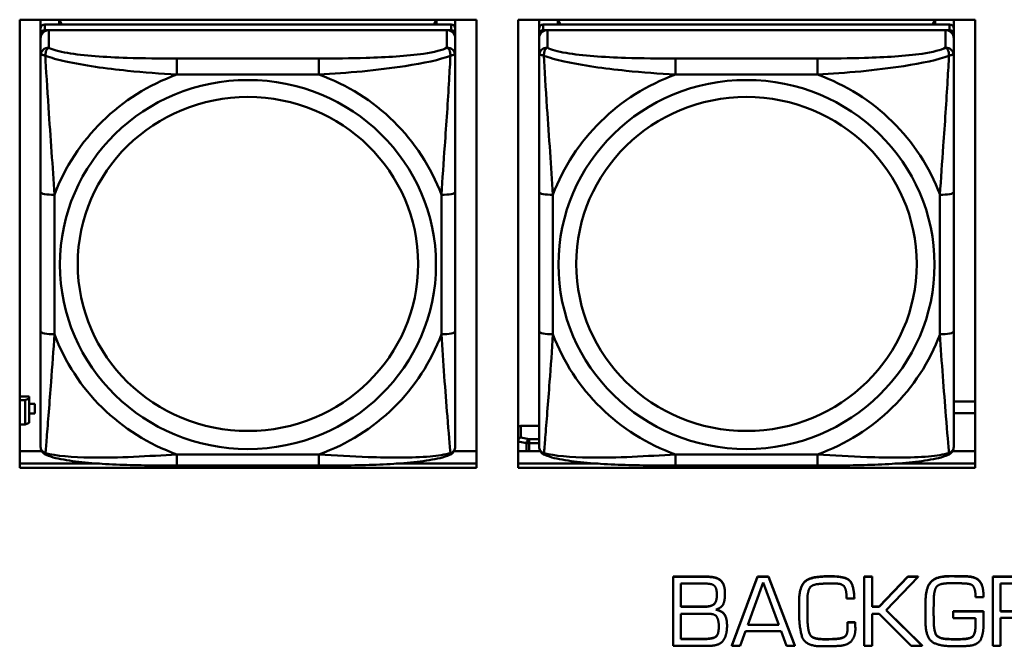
# Model space of a CAD drawing. Header units: inches. Extents: x 0.8 to 72.9, y -5.1 to 48.7.
# Tile 106 of 237: x 43.2 to 44.6, y 15.1 to 16. Entities that reach past the tile are written whole.
import ezdxf

# ---------------------------------------------------------------- set-up
doc = ezdxf.new("R2010")
doc.units = ezdxf.units.IN
doc.header["$MEASUREMENT"] = 0
doc.layers.add('Visible Edges(ROSSANSI)', color=7, linetype='Continuous', lineweight=50)
doc.layers.add('Visible Tangent Edges(ROSSANSI)', color=7, linetype='Continuous', lineweight=50)

msp = doc.modelspace()

# ---------------------------------------------------------------- linework, layer by layer
at = {"layer": 'Visible Edges(ROSSANSI)'}
for p, q in [((43.1617, 15.355), (43.1617, 15.9937)), ((43.1617, 15.9937), (43.8123, 15.9937)), ((43.1915, 15.9812), (43.1915, 15.9937)), ((43.7761, 15.987), (43.1974, 15.987)), ((43.218, 15.987), (43.218, 15.9937)), ((43.2218, 15.987), (43.2185, 15.9937)), ((43.755, 15.9937), (43.7517, 15.987)), ((43.7555, 15.9937), (43.7555, 15.987)), ((43.782, 15.9937), (43.782, 15.9812)), ((43.8123, 15.9937), (43.8123, 15.355)), ((43.8717, 15.355), (43.8717, 15.9937)), ((43.8717, 15.9937), (44.5223, 15.9937)), ((43.9015, 15.9812), (43.9015, 15.9937)), ((44.4861, 15.987), (43.9074, 15.987)), ((43.928, 15.987), (43.928, 15.9937)), ((43.9318, 15.987), (43.9285, 15.9937)), ((44.465, 15.9937), (44.4617, 15.987)), ((44.4655, 15.9937), (44.4655, 15.987)), ((44.492, 15.9937), (44.492, 15.9812)), ((44.5223, 15.9937), (44.5223, 15.355)), ((43.1915, 15.9812), (43.1915, 15.973)), ((43.1915, 15.9672), (43.1915, 15.973)), ((43.1974, 15.9788), (43.7761, 15.9788)), ((43.7702, 15.9788), (43.2033, 15.9788)), ((43.782, 15.973), (43.782, 15.9812)), ((43.782, 15.973), (43.782, 15.9672)), ((43.9015, 15.9812), (43.9015, 15.973)), ((43.9015, 15.9672), (43.9015, 15.973)), ((43.9074, 15.9788), (44.4861, 15.9788)), ((44.4802, 15.9788), (43.9133, 15.9788)), ((44.492, 15.973), (44.492, 15.9812)), ((44.492, 15.973), (44.492, 15.9672)), ((43.1915, 15.9672), (43.1915, 15.9423)), ((43.782, 15.9423), (43.782, 15.9672)), ((43.9015, 15.9672), (43.9015, 15.9423)), ((44.492, 15.9423), (44.492, 15.9672)), ((43.1915, 15.7478), (43.1915, 15.5492)), ((43.782, 15.5492), (43.782, 15.7478)), ((43.9015, 15.7478), (43.9015, 15.5492)), ((44.492, 15.5492), (44.492, 15.7478)), ((43.1752, 15.4566), (43.1617, 15.4566)), ((43.1752, 15.4537), (43.1693, 15.4513)), ((43.1752, 15.4566), (43.1752, 15.4537)), ((43.1752, 15.4193), (43.1752, 15.4537)), ((43.1617, 15.4513), (43.1693, 15.4513)), ((43.1693, 15.4513), (43.1693, 15.4169)), ((43.1833, 15.4463), (43.1752, 15.4463)), ((43.1752, 15.4461), (43.1833, 15.4461)), ((43.1833, 15.4463), (43.1833, 15.4461)), ((43.1833, 15.4461), (43.1833, 15.4324)), ((44.492, 15.4494), (44.5223, 15.4494)), ((43.1833, 15.4324), (43.1752, 15.4324)), ((44.5223, 15.4329), (44.492, 15.4329)), ((43.1693, 15.4169), (43.1617, 15.4169)), ((43.1693, 15.4169), (43.1752, 15.4193)), ((43.8752, 15.4149), (43.9015, 15.4149)), ((43.1617, 15.3787), (43.1933, 15.3787)), ((43.7802, 15.3787), (43.8123, 15.3787)), ((43.8717, 15.3787), (43.9033, 15.3787)), ((44.4902, 15.3787), (44.5223, 15.3787)), ((43.1617, 15.3611), (43.2754, 15.3611)), ((43.2754, 15.3611), (43.1617, 15.3611)), ((43.5879, 15.3583), (43.3856, 15.3583)), ((43.6981, 15.3611), (43.8123, 15.3611)), ((43.8123, 15.3611), (43.6981, 15.3611)), ((43.8717, 15.3611), (43.9854, 15.3611)), ((43.9854, 15.3611), (43.8717, 15.3611)), ((44.2979, 15.3583), (44.0956, 15.3583)), ((44.4081, 15.3611), (44.5223, 15.3611)), ((44.5223, 15.3611), (44.4081, 15.3611)), ((43.8123, 15.355), (43.1617, 15.355)), ((44.5223, 15.355), (43.8717, 15.355)), ((44.0922, 15.2001), (44.1404, 15.2001)), ((44.0922, 15.2001), (44.0922, 15.1997)), ((44.1404, 15.1997), (44.0922, 15.1997)), ((44.0922, 15.1997), (44.0922, 15.1015)), ((44.1035, 15.157), (44.1035, 15.1901)), ((44.1035, 15.1901), (44.1391, 15.1901)), ((44.1759, 15.1019), (44.2123, 15.2001)), ((44.2123, 15.1997), (44.1759, 15.1015)), ((44.1985, 15.1313), (44.2205, 15.1916)), ((44.2123, 15.2001), (44.2123, 15.1997)), ((44.2123, 15.2001), (44.2283, 15.2001)), ((44.2283, 15.1997), (44.2123, 15.1997)), ((44.2205, 15.1916), (44.2427, 15.1313)), ((44.2283, 15.2001), (44.2283, 15.1997)), ((44.2283, 15.2001), (44.2656, 15.1019)), ((44.2656, 15.1015), (44.2283, 15.1997)), ((44.3645, 15.2001), (44.3645, 15.1997)), ((44.3645, 15.2001), (44.3759, 15.2001)), ((44.3645, 15.1997), (44.3645, 15.1015)), ((44.3759, 15.1997), (44.3645, 15.1997)), ((44.3759, 15.2001), (44.3759, 15.1997)), ((44.3759, 15.157), (44.3759, 15.1997)), ((44.3857, 15.1573), (44.4265, 15.2001)), ((44.4265, 15.1997), (44.3857, 15.157)), ((44.3956, 15.1522), (44.4414, 15.1997)), ((44.4265, 15.2001), (44.4265, 15.1997)), ((44.4265, 15.2001), (44.4414, 15.2001)), ((44.4414, 15.1997), (44.4265, 15.1997)), ((44.4414, 15.2001), (44.4414, 15.1997)), ((44.4986, 15.2007), (44.4986, 15.2003)), ((44.5107, 15.2006), (44.5107, 15.2002)), ((44.5476, 15.2001), (44.595, 15.2001)), ((44.5476, 15.2001), (44.5476, 15.1997)), ((44.595, 15.1997), (44.5476, 15.1997)), ((44.5476, 15.1997), (44.5476, 15.1015)), ((44.5587, 15.1503), (44.5587, 15.1901)), ((44.5587, 15.1901), (44.5952, 15.1901)), ((44.1662, 15.1758), (44.1662, 15.1755)), ((44.5342, 15.1751), (44.5342, 15.1747)), ((44.5342, 15.171), (44.5342, 15.1747)), ((44.2718, 15.1664), (44.2718, 15.166)), ((44.2718, 15.166), (44.2718, 15.1507)), ((44.2835, 15.1649), (44.2835, 15.1667)), ((44.2835, 15.1653), (44.2837, 15.1496)), ((44.2837, 15.1492), (44.2835, 15.1649)), ((44.3394, 15.1689), (44.3505, 15.1689)), ((44.3505, 15.1693), (44.3505, 15.1689)), ((44.4519, 15.1648), (44.4519, 15.1644)), ((44.4633, 15.151), (44.4634, 15.1638)), ((44.5231, 15.171), (44.5342, 15.171)), ((44.1035, 15.1573), (44.1351, 15.1573)), ((44.1351, 15.157), (44.1035, 15.157)), ((44.1035, 15.111), (44.1035, 15.1471)), ((44.1035, 15.1471), (44.143, 15.1471)), ((44.2837, 15.1496), (44.2837, 15.1492)), ((44.2837, 15.1441), (44.2837, 15.1492)), ((44.3759, 15.1573), (44.3857, 15.1573)), ((44.3857, 15.157), (44.3759, 15.157)), ((44.3759, 15.1471), (44.3857, 15.1471)), ((44.3759, 15.1015), (44.3759, 15.1471)), ((44.3857, 15.1573), (44.3857, 15.157)), ((44.3857, 15.1471), (44.4315, 15.1015)), ((44.4468, 15.1015), (44.3956, 15.1522)), ((44.3958, 15.1524), (44.4468, 15.1019)), ((44.4633, 15.1512), (44.4634, 15.1374)), ((44.4634, 15.137), (44.4633, 15.151)), ((44.4913, 15.1507), (44.4913, 15.1503)), ((44.4913, 15.1507), (44.5342, 15.1507)), ((44.4913, 15.1503), (44.4913, 15.1407)), ((44.5342, 15.1503), (44.4913, 15.1503)), ((44.5342, 15.1507), (44.5342, 15.1503)), ((44.5345, 15.1453), (44.5345, 15.145)), ((44.5587, 15.1507), (44.5913, 15.1507)), ((44.5913, 15.1503), (44.5587, 15.1503)), ((44.2427, 15.1313), (44.1985, 15.1313)), ((44.1986, 15.1316), (44.2426, 15.1316)), ((44.3405, 15.1352), (44.3405, 15.1348)), ((44.3405, 15.1352), (44.3516, 15.1352)), ((44.3516, 15.1348), (44.3405, 15.1348)), ((44.3405, 15.1325), (44.3405, 15.1321)), ((44.3516, 15.1352), (44.3516, 15.1348)), ((44.4517, 15.1446), (44.4517, 15.1442)), ((44.4913, 15.1407), (44.5231, 15.1407)), ((44.5231, 15.1407), (44.5231, 15.132)), ((44.5345, 15.1326), (44.5345, 15.1397)), ((44.5587, 15.1412), (44.5928, 15.1412)), ((44.5587, 15.1015), (44.5587, 15.1412)), ((44.1691, 15.1302), (44.1691, 15.1298)), ((44.1878, 15.1015), (44.1955, 15.1223)), ((44.1955, 15.1223), (44.246, 15.1223)), ((44.246, 15.1223), (44.2538, 15.1015)), ((44.2875, 15.1174), (44.2875, 15.117)), ((44.3519, 15.1262), (44.3519, 15.1258)), ((44.1035, 15.1114), (44.1344, 15.1114)), ((44.1344, 15.111), (44.1035, 15.111)), ((44.301, 15.1114), (44.301, 15.111)), ((44.3264, 15.1117), (44.3264, 15.1113)), ((44.4862, 15.1112), (44.4862, 15.1108)), ((44.4942, 15.1111), (44.5, 15.1111)), ((44.5, 15.1107), (44.4942, 15.1107)), ((44.0922, 15.1015), (44.1432, 15.1015)), ((44.1759, 15.1019), (44.1759, 15.1015)), ((44.1759, 15.1015), (44.1878, 15.1015)), ((44.2538, 15.1015), (44.2656, 15.1015)), ((44.2656, 15.1019), (44.2656, 15.1015)), ((44.2997, 15.1009), (44.3136, 15.1011)), ((44.3645, 15.1015), (44.3759, 15.1015)), ((44.4315, 15.1015), (44.4468, 15.1015)), ((44.4468, 15.1019), (44.4468, 15.1015)), ((44.5476, 15.1015), (44.5587, 15.1015))]:
    msp.add_line(p, q, dxfattribs=at)
for centre, major_axis, start_param, end_param in [((43.1974, 15.9812), (-0.00591, 0), 4.712389, 6.283185), ((43.7761, 15.9812), (0.00591, 0), 0, 1.570796), ((43.9074, 15.9812), (-0.00591, 0), 4.712389, 6.283185), ((44.4861, 15.9812), (0.00591, 0), 0, 1.570796), ((43.1974, 15.973), (-0.00591, 0), 4.712389, 6.283185), ((43.2033, 15.9672), (-0.0118, 0), 4.712389, 6.283185), ((43.7702, 15.9672), (0.0118, 0), 0, 1.570796), ((43.7761, 15.973), (0.00591, 0), 0, 1.570796), ((43.9074, 15.973), (-0.00591, 0), 4.712389, 6.283185), ((43.9133, 15.9672), (-0.0118, 0), 4.712389, 6.283185), ((44.4802, 15.9672), (0.0118, 0), 0, 1.570796), ((44.4861, 15.973), (0.00591, 0), 0, 1.570796), ((43.8752, 15.41), (-0.005, 0), 4.712389, 5.480162)]:
    msp.add_ellipse(centre, major_axis=major_axis, ratio=0.981793, start_param=start_param, end_param=end_param, dxfattribs=at)
for points, degree, knots in [([(43.1915, 15.9423), (43.1915, 15.9332), (43.1915, 15.9179), (43.1915, 15.9008), (43.1915, 15.8743), (43.1915, 15.844), (43.1915, 15.8147), (43.1915, 15.7922), (43.1915, 15.7698), (43.1915, 15.7478)], 3, [-0.7968224, -0.7968224, -0.7968224, -0.7968224, -0.6514613, -0.6514613, -0.6514613, -0.427691, -0.427691, -0.427691, -0.2569517, -0.2569517, -0.2569517, -0.2569517]), ([(43.782, 15.7478), (43.782, 15.7711), (43.782, 15.7948), (43.782, 15.8185), (43.782, 15.8496), (43.782, 15.8819), (43.782, 15.9087), (43.782, 15.9225), (43.782, 15.9346), (43.782, 15.9423)], 3, [0.2569537, 0.2569537, 0.2569537, 0.2569537, 0.4371919, 0.4371919, 0.4371919, 0.6739428, 0.6739428, 0.6739428, 0.7963818, 0.7963818, 0.7963818, 0.7963818]), ([(43.9015, 15.9423), (43.9015, 15.9332), (43.9015, 15.9179), (43.9015, 15.9008), (43.9015, 15.8743), (43.9015, 15.844), (43.9015, 15.8147), (43.9015, 15.7922), (43.9015, 15.7698), (43.9015, 15.7478)], 3, [-0.7968224, -0.7968224, -0.7968224, -0.7968224, -0.6514613, -0.6514613, -0.6514613, -0.427691, -0.427691, -0.427691, -0.2569517, -0.2569517, -0.2569517, -0.2569517]), ([(44.492, 15.7478), (44.492, 15.7711), (44.492, 15.7948), (44.492, 15.8185), (44.492, 15.8496), (44.492, 15.8819), (44.492, 15.9087), (44.492, 15.9225), (44.492, 15.9346), (44.492, 15.9423)], 3, [0.2569537, 0.2569537, 0.2569537, 0.2569537, 0.4371919, 0.4371919, 0.4371919, 0.6739428, 0.6739428, 0.6739428, 0.7963818, 0.7963818, 0.7963818, 0.7963818]), ([(43.1915, 15.5492), (43.1915, 15.526), (43.1915, 15.5026), (43.1915, 15.4804), (43.1915, 15.4513), (43.1915, 15.423), (43.1915, 15.4041), (43.1915, 15.3944), (43.1915, 15.3875), (43.1915, 15.3857)], 3, [0.2569537, 0.2569537, 0.2569537, 0.2569537, 0.4371919, 0.4371919, 0.4371919, 0.6739428, 0.6739428, 0.6739428, 0.7963818, 0.7963818, 0.7963818, 0.7963818]), ([(43.782, 15.3857), (43.782, 15.3878), (43.782, 15.3971), (43.782, 15.4098), (43.782, 15.4294), (43.782, 15.4563), (43.782, 15.484), (43.782, 15.5051), (43.782, 15.5272), (43.782, 15.5492)], 3, [-0.7968224, -0.7968224, -0.7968224, -0.7968224, -0.6514613, -0.6514613, -0.6514613, -0.427691, -0.427691, -0.427691, -0.2569517, -0.2569517, -0.2569517, -0.2569517]), ([(43.9015, 15.5492), (43.9015, 15.526), (43.9015, 15.5026), (43.9015, 15.4804), (43.9015, 15.4513), (43.9015, 15.423), (43.9015, 15.4041), (43.9015, 15.3944), (43.9015, 15.3875), (43.9015, 15.3857)], 3, [0.2569537, 0.2569537, 0.2569537, 0.2569537, 0.4371919, 0.4371919, 0.4371919, 0.6739428, 0.6739428, 0.6739428, 0.7963818, 0.7963818, 0.7963818, 0.7963818]), ([(44.492, 15.3857), (44.492, 15.3878), (44.492, 15.3971), (44.492, 15.4098), (44.492, 15.4294), (44.492, 15.4563), (44.492, 15.484), (44.492, 15.5051), (44.492, 15.5272), (44.492, 15.5492)], 3, [-0.7968224, -0.7968224, -0.7968224, -0.7968224, -0.6514613, -0.6514613, -0.6514613, -0.427691, -0.427691, -0.427691, -0.2569517, -0.2569517, -0.2569517, -0.2569517]), ([(43.1995, 15.3734), (43.1985, 15.3738), (43.1974, 15.3744), (43.1954, 15.376), (43.1945, 15.3769), (43.1932, 15.3789), (43.1927, 15.3799), (43.192, 15.3818), (43.1918, 15.3827), (43.1915, 15.3843), (43.1915, 15.385), (43.1915, 15.3857)], 3, [0.02510739, 0.02510739, 0.02510739, 0.02510739, 0.03073999, 0.03073999, 0.03637259, 0.03637259, 0.0420052, 0.0420052, 0.0476378, 0.0476378, 0.0532704, 0.0532704, 0.0532704, 0.0532704]), ([(43.774, 15.3734), (43.7751, 15.3738), (43.7761, 15.3744), (43.7781, 15.376), (43.779, 15.3769), (43.7803, 15.3789), (43.7808, 15.3799), (43.7815, 15.3818), (43.7817, 15.3827), (43.782, 15.3843), (43.782, 15.385), (43.782, 15.3857)], 3, [0.02510739, 0.02510739, 0.02510739, 0.02510739, 0.03073999, 0.03073999, 0.03637259, 0.03637259, 0.0420052, 0.0420052, 0.0476378, 0.0476378, 0.0532704, 0.0532704, 0.0532704, 0.0532704]), ([(43.9095, 15.3734), (43.9085, 15.3738), (43.9074, 15.3744), (43.9054, 15.376), (43.9045, 15.3769), (43.9032, 15.3789), (43.9027, 15.3799), (43.902, 15.3818), (43.9018, 15.3827), (43.9015, 15.3843), (43.9015, 15.385), (43.9015, 15.3857)], 3, [0.02510739, 0.02510739, 0.02510739, 0.02510739, 0.03073999, 0.03073999, 0.03637259, 0.03637259, 0.0420052, 0.0420052, 0.0476378, 0.0476378, 0.0532704, 0.0532704, 0.0532704, 0.0532704]), ([(44.484, 15.3734), (44.4851, 15.3738), (44.4861, 15.3744), (44.4881, 15.376), (44.489, 15.3769), (44.4903, 15.3789), (44.4908, 15.3799), (44.4915, 15.3818), (44.4917, 15.3827), (44.492, 15.3843), (44.492, 15.385), (44.492, 15.3857)], 3, [0.02510739, 0.02510739, 0.02510739, 0.02510739, 0.03073999, 0.03073999, 0.03637259, 0.03637259, 0.0420052, 0.0420052, 0.0476378, 0.0476378, 0.0532704, 0.0532704, 0.0532704, 0.0532704]), ([(43.3856, 15.3583), (43.3721, 15.3583), (43.3584, 15.3583), (43.3311, 15.3587), (43.3175, 15.359), (43.2907, 15.3601), (43.2773, 15.3608), (43.2517, 15.3629), (43.2395, 15.3643), (43.2174, 15.3679), (43.208, 15.3699), (43.1995, 15.3734)], 3, [0.2569517, 0.2569517, 0.2569517, 0.2569517, 0.3597049, 0.3597049, 0.4624581, 0.4624581, 0.5652112, 0.5652112, 0.6679644, 0.6679644, 0.7707176, 0.7707176, 0.7707176, 0.7707176]), ([(43.774, 15.3734), (43.7655, 15.3699), (43.7561, 15.3679), (43.734, 15.3643), (43.7218, 15.3629), (43.6961, 15.3608), (43.6828, 15.3601), (43.656, 15.359), (43.6424, 15.3587), (43.6151, 15.3583), (43.6014, 15.3583), (43.5879, 15.3583)], 3, [-0.7703505, -0.7703505, -0.7703505, -0.7703505, -0.6676711, -0.6676711, -0.5649918, -0.5649918, -0.4623124, -0.4623124, -0.3596331, -0.3596331, -0.2569537, -0.2569537, -0.2569537, -0.2569537]), ([(44.0956, 15.3583), (44.0821, 15.3583), (44.0684, 15.3583), (44.0411, 15.3587), (44.0275, 15.359), (44.0007, 15.3601), (43.9873, 15.3608), (43.9617, 15.3629), (43.9495, 15.3643), (43.9274, 15.3679), (43.918, 15.3699), (43.9095, 15.3734)], 3, [0.2569517, 0.2569517, 0.2569517, 0.2569517, 0.3597049, 0.3597049, 0.4624581, 0.4624581, 0.5652112, 0.5652112, 0.6679644, 0.6679644, 0.7707176, 0.7707176, 0.7707176, 0.7707176]), ([(44.484, 15.3734), (44.4755, 15.3699), (44.4661, 15.3679), (44.444, 15.3643), (44.4318, 15.3629), (44.4061, 15.3608), (44.3928, 15.3601), (44.366, 15.359), (44.3524, 15.3587), (44.3251, 15.3583), (44.3114, 15.3583), (44.2979, 15.3583)], 3, [-0.7703505, -0.7703505, -0.7703505, -0.7703505, -0.6676711, -0.6676711, -0.5649918, -0.5649918, -0.4623124, -0.4623124, -0.3596331, -0.3596331, -0.2569537, -0.2569537, -0.2569537, -0.2569537]), ([(44.1351, 15.1573), (44.1462, 15.1573), (44.1546, 15.1643), (44.1546, 15.1747)], 2, [0, 0, 0, 1, 1.990862, 1.990862, 1.990862]), ([(44.1539, 15.1533), (44.1632, 15.1506), (44.1691, 15.1398), (44.1691, 15.1302)], 2, [0.031186, 0.031186, 0.031186, 1, 2, 2, 2]), ([(44.5342, 15.1507), (44.5345, 15.148), (44.5345, 15.1451), (44.5345, 15.145)], 2, [0, 0, 0, 1, 1.071763, 1.071763, 1.071763]), ([(44.1344, 15.1114), (44.1473, 15.1114), (44.1574, 15.1168), (44.1574, 15.1294)], 2, [0, 0, 0, 1, 1.992014, 1.992014, 1.992014])]:
    msp.add_open_spline(points, degree=degree, knots=knots, dxfattribs=at)
for points in [[(44.1391, 15.1901), (44.1482, 15.1901), (44.1546, 15.1835), (44.1546, 15.1745)], [(44.1404, 15.2001), (44.1537, 15.2001), (44.1662, 15.1898), (44.1662, 15.1758)], [(44.1662, 15.1755), (44.1662, 15.1894), (44.1537, 15.1997), (44.1404, 15.1997)], [(44.2718, 15.1664), (44.2718, 15.1804), (44.2819, 15.198), (44.2973, 15.1996)], [(44.2973, 15.1993), (44.2819, 15.1976), (44.2718, 15.18), (44.2718, 15.166)], [(44.2835, 15.1667), (44.2835, 15.1772), (44.2893, 15.1889), (44.3004, 15.1896)], [(44.2973, 15.1996), (44.2997, 15.1999), (44.3046, 15.2003), (44.3071, 15.2005)], [(44.3071, 15.2001), (44.3046, 15.2), (44.2997, 15.1995), (44.2973, 15.1993)], [(44.3004, 15.1896), (44.3057, 15.1901), (44.3164, 15.1904), (44.3216, 15.1904)], [(44.3071, 15.2005), (44.3094, 15.2006), (44.3144, 15.2006), (44.3168, 15.2006)], [(44.3168, 15.2003), (44.3144, 15.2003), (44.3094, 15.2003), (44.3071, 15.2001)], [(44.3168, 15.2006), (44.3369, 15.2006), (44.3495, 15.1896), (44.3505, 15.1693)], [(44.3505, 15.1689), (44.3495, 15.1892), (44.3369, 15.2003), (44.3168, 15.2003)], [(44.3216, 15.1904), (44.334, 15.1904), (44.3394, 15.18), (44.3394, 15.1689)], [(44.4519, 15.1648), (44.4519, 15.1841), (44.4667, 15.2009), (44.4867, 15.2009)], [(44.4867, 15.2005), (44.4667, 15.2005), (44.4519, 15.1837), (44.4519, 15.1644)], [(44.4634, 15.1638), (44.4637, 15.1811), (44.4716, 15.1907), (44.4875, 15.1907)], [(44.4867, 15.2009), (44.4896, 15.2009), (44.4956, 15.2009), (44.4986, 15.2007)], [(44.4986, 15.2003), (44.4956, 15.2005), (44.4896, 15.2005), (44.4867, 15.2005)], [(44.4875, 15.1907), (44.4928, 15.1907), (44.5032, 15.1906), (44.5082, 15.1903)], [(44.4986, 15.2007), (44.5017, 15.2007), (44.5076, 15.2006), (44.5107, 15.2006)], [(44.5107, 15.2002), (44.5076, 15.2002), (44.5017, 15.2003), (44.4986, 15.2003)], [(44.5082, 15.1903), (44.5185, 15.1899), (44.5231, 15.1798), (44.5231, 15.171)], [(44.5107, 15.2006), (44.5236, 15.2001), (44.5342, 15.1871), (44.5342, 15.1751)], [(44.5342, 15.1747), (44.5342, 15.1867), (44.5236, 15.1997), (44.5107, 15.2002)], [(44.1546, 15.1745), (44.1546, 15.164), (44.1462, 15.157), (44.1351, 15.157)], [(44.1533, 15.1531), (44.1618, 15.156), (44.1662, 15.167), (44.1662, 15.1755)], [(44.4519, 15.1644), (44.4519, 15.161), (44.4519, 15.1542), (44.4519, 15.151)], [(44.143, 15.1471), (44.1525, 15.1471), (44.1574, 15.1369), (44.1574, 15.1293)], [(44.1691, 15.1298), (44.1691, 15.1394), (44.1631, 15.1504), (44.1533, 15.1531)], [(44.2718, 15.1507), (44.2718, 15.1497), (44.2718, 15.1478), (44.2718, 15.1468)], [(44.2718, 15.1468), (44.2718, 15.1461), (44.2718, 15.1451), (44.2718, 15.1445)], [(44.4519, 15.151), (44.4517, 15.1476), (44.4517, 15.1408), (44.4517, 15.1375)], [(44.5345, 15.1397), (44.5345, 15.1423), (44.5345, 15.1476), (44.5342, 15.1503)], [(44.2718, 15.1445), (44.272, 15.1289), (44.2792, 15.1023), (44.2997, 15.1009)], [(44.2837, 15.1444), (44.2837, 15.1421), (44.2838, 15.1369), (44.2839, 15.1343)], [(44.2839, 15.1339), (44.2838, 15.1365), (44.2837, 15.1417), (44.2837, 15.1441)], [(44.2839, 15.1343), (44.2842, 15.1295), (44.2857, 15.1207), (44.2875, 15.1174)], [(44.2875, 15.117), (44.2857, 15.1203), (44.2842, 15.1291), (44.2839, 15.1339)], [(44.3405, 15.1348), (44.3405, 15.1335), (44.3405, 15.1307), (44.3406, 15.1294)], [(44.3516, 15.1352), (44.3516, 15.1342), (44.3517, 15.1318), (44.3517, 15.1308)], [(44.3517, 15.1304), (44.3517, 15.1314), (44.3516, 15.1338), (44.3516, 15.1348)], [(44.4517, 15.1375), (44.4517, 15.1148), (44.4692, 15.1008), (44.4932, 15.1008)], [(44.4634, 15.1374), (44.4634, 15.1286), (44.4673, 15.1134), (44.4782, 15.1117)], [(44.4782, 15.1114), (44.4673, 15.113), (44.4634, 15.1282), (44.4634, 15.137)], [(44.5, 15.1111), (44.5144, 15.1111), (44.5231, 15.1186), (44.5231, 15.1324)], [(44.5231, 15.132), (44.5231, 15.1182), (44.5144, 15.1107), (44.5, 15.1107)], [(44.5138, 15.1015), (44.5279, 15.103), (44.5345, 15.1214), (44.5345, 15.1326)], [(44.1574, 15.1293), (44.1574, 15.1164), (44.1473, 15.111), (44.1344, 15.111)], [(44.1432, 15.1015), (44.1584, 15.1015), (44.1691, 15.1166), (44.1691, 15.1298)], [(44.2875, 15.1174), (44.2893, 15.1143), (44.2968, 15.1117), (44.301, 15.1114)], [(44.301, 15.111), (44.2968, 15.1113), (44.2893, 15.1139), (44.2875, 15.117)], [(44.3264, 15.1117), (44.333, 15.1122), (44.3404, 15.1172), (44.3406, 15.1242)], [(44.3406, 15.1238), (44.3404, 15.1168), (44.333, 15.1118), (44.3264, 15.1113)], [(44.3298, 15.1015), (44.3415, 15.1025), (44.3519, 15.1151), (44.3519, 15.1258)], [(44.3406, 15.1294), (44.3406, 15.1279), (44.3406, 15.1251), (44.3406, 15.1238)], [(44.3517, 15.1308), (44.3517, 15.1296), (44.3519, 15.1274), (44.3519, 15.1262)], [(44.3519, 15.1258), (44.3519, 15.127), (44.3517, 15.1293), (44.3517, 15.1304)], [(44.301, 15.1114), (44.3027, 15.1112), (44.306, 15.1111), (44.3075, 15.1111)], [(44.3075, 15.1107), (44.306, 15.1107), (44.3027, 15.1108), (44.301, 15.111)], [(44.3075, 15.1111), (44.3123, 15.1111), (44.3218, 15.1112), (44.3264, 15.1117)], [(44.3264, 15.1113), (44.3218, 15.1108), (44.3123, 15.1107), (44.3075, 15.1107)], [(44.4782, 15.1117), (44.4802, 15.1114), (44.4842, 15.1112), (44.4862, 15.1112)], [(44.4862, 15.1108), (44.4842, 15.1108), (44.4802, 15.1111), (44.4782, 15.1114)], [(44.4862, 15.1112), (44.4881, 15.1111), (44.4922, 15.1111), (44.4942, 15.1111)], [(44.4942, 15.1107), (44.4922, 15.1107), (44.4881, 15.1107), (44.4862, 15.1108)], [(44.3136, 15.1011), (44.3177, 15.1011), (44.3258, 15.1012), (44.3298, 15.1015)], [(44.4932, 15.1008), (44.4985, 15.1008), (44.5087, 15.1011), (44.5138, 15.1015)]]:
    msp.add_open_spline(points, degree=2, dxfattribs=at)
at = {"layer": 'Visible Tangent Edges(ROSSANSI)'}
for p, q in [((43.1974, 15.9788), (43.1974, 15.987)), ((43.7761, 15.987), (43.7761, 15.9788)), ((43.9074, 15.9788), (43.9074, 15.987)), ((44.4861, 15.987), (44.4861, 15.9788)), ((43.2033, 15.9539), (43.2033, 15.9788)), ((43.7702, 15.9788), (43.7702, 15.9539)), ((43.9133, 15.9539), (43.9133, 15.9788)), ((44.4802, 15.9788), (44.4802, 15.9539)), ((43.3856, 15.9384), (43.3856, 15.9154)), ((43.5879, 15.9384), (43.3856, 15.9384)), ((43.5879, 15.9384), (43.5879, 15.9154)), ((44.0956, 15.9384), (44.0956, 15.9154)), ((44.2979, 15.9384), (44.0956, 15.9384)), ((44.2979, 15.9384), (44.2979, 15.9154)), ((43.3856, 15.9154), (43.5879, 15.9154)), ((44.0956, 15.9154), (44.2979, 15.9154)), ((43.2112, 15.5455), (43.2112, 15.7441)), ((43.7623, 15.7441), (43.7623, 15.5455)), ((43.9212, 15.5455), (43.9212, 15.7441)), ((44.4723, 15.7441), (44.4723, 15.5455)), ((43.8752, 15.3983), (43.8752, 15.4149)), ((43.8872, 15.396), (43.8752, 15.3983)), ((43.8717, 15.3927), (43.8837, 15.3904)), ((43.8837, 15.3904), (43.8837, 15.3787)), ((43.8872, 15.396), (43.8872, 15.3901)), ((43.9015, 15.396), (43.8872, 15.396)), ((43.8872, 15.3901), (43.9015, 15.3901)), ((43.8872, 15.3787), (43.8872, 15.3901)), ((43.5879, 15.3742), (43.3856, 15.3742)), ((43.3856, 15.3583), (43.3856, 15.3742)), ((43.5879, 15.3583), (43.5879, 15.3742)), ((44.2979, 15.3742), (44.0956, 15.3742)), ((44.0956, 15.3583), (44.0956, 15.3742)), ((44.2979, 15.3583), (44.2979, 15.3742)), ((44.1404, 15.2001), (44.1404, 15.1997)), ((44.2973, 15.1996), (44.2973, 15.1993)), ((44.3071, 15.2005), (44.3071, 15.2001)), ((44.3168, 15.2006), (44.3168, 15.2003)), ((44.4867, 15.2009), (44.4867, 15.2005)), ((44.1351, 15.1573), (44.1351, 15.157)), ((44.2839, 15.1343), (44.2839, 15.1339)), ((44.4634, 15.1374), (44.4634, 15.137)), ((44.3517, 15.1308), (44.3517, 15.1304)), ((44.1344, 15.1114), (44.1344, 15.111)), ((44.3075, 15.1111), (44.3075, 15.1107)), ((44.4782, 15.1117), (44.4782, 15.1114)), ((44.4942, 15.1111), (44.4942, 15.1107)), ((44.5, 15.1111), (44.5, 15.1107))]:
    msp.add_line(p, q, dxfattribs=at)
for centre, major_axis, ratio, start_param, end_param in [((43.2033, 15.9423), (-0.0118, 0), 0.981793, 4.712389, 6.283185), ((43.7702, 15.9423), (0.0118, 0), 0.981793, 0, 1.570796), ((43.9133, 15.9423), (-0.0118, 0), 0.981793, 4.712389, 6.283185), ((44.4802, 15.9423), (0.0118, 0), 0.981793, 0, 1.570796), ((43.4868, 15.6448), (-0.2936, 0), 0.981793, 5.064156, 5.931419), ((43.4868, 15.6448), (0.2936, 0), 0.981793, 0.351767, 1.21903), ((44.1968, 15.6448), (-0.2936, 0), 0.981793, 5.064156, 5.931419), ((44.1968, 15.6448), (0.2936, 0), 0.981793, 0.351767, 1.21903), ((43.2112, 15.7478), (-0.0197, 0), 0.189952, 0, 1.570796), ((43.7623, 15.7478), (0.0197, 0), 0.189952, 4.712389, 6.283185), ((43.9212, 15.7478), (-0.0197, 0), 0.189952, 0, 1.570796), ((44.4723, 15.7478), (0.0197, 0), 0.189952, 4.712389, 6.283185), ((43.2112, 15.5492), (-0.0197, 0), 0.189952, 0, 1.570796), ((43.4868, 15.6448), (-0.2936, 0), 0.981793, 0.351767, 1.21903), ((43.4868, 15.6448), (0.2936, 0), 0.981793, 5.064156, 5.931419), ((43.7623, 15.5492), (0.0197, 0), 0.189952, 4.712389, 6.283185), ((43.9212, 15.5492), (-0.0197, 0), 0.189952, 0, 1.570796), ((44.1968, 15.6448), (-0.2936, 0), 0.981793, 0.351767, 1.21903), ((44.1968, 15.6448), (0.2936, 0), 0.981793, 5.064156, 5.931419), ((44.4723, 15.5492), (0.0197, 0), 0.189952, 4.712389, 6.283185), ((43.8752, 15.3934), (0.00093, 0.00491), 0.694233, 0.267078, 1.649021), ((43.8752, 15.3934), (-0.005, 0), 0.981793, 4.712389, 5.480162), ((43.8872, 15.3911), (0.00093, 0.00491), 0.694233, 0.267078, 1.837874), ((43.8872, 15.3911), (0.005, 0), 0.189952, 3.926991, 4.712389)]:
    msp.add_ellipse(centre, major_axis=major_axis, ratio=ratio, start_param=start_param, end_param=end_param, dxfattribs=at)
for centre, major_axis in [((43.4868, 15.6448), (-0.2678, 0)), ((44.1968, 15.6448), (-0.2678, 0)), ((43.4868, 15.6456), (-0.2424, 0)), ((44.1968, 15.6456), (-0.2424, 0))]:
    msp.add_ellipse(centre, major_axis=major_axis, ratio=0.981793, dxfattribs=at)
for points, knots in [([(43.1983, 15.9424), (43.1983, 15.9435), (43.1984, 15.9445), (43.1986, 15.9465), (43.1988, 15.9475), (43.1992, 15.9489), (43.1994, 15.9494), (43.1998, 15.9502), (43.1999, 15.9504), (43.2002, 15.951), (43.2004, 15.9513), (43.201, 15.9521), (43.2014, 15.9525), (43.2022, 15.9533), (43.2028, 15.9536), (43.2033, 15.9539)], [-0.00023197, -0.00023197, -0.00023197, -0.00023197, 0.00913095, 0.00913095, 0.01983142, 0.01983142, 0.02651922, 0.02651922, 0.02986312, 0.02986312, 0.03521335, 0.03521335, 0.04377373, 0.04377373, 0.0532704, 0.0532704, 0.0532704, 0.0532704]), ([(43.3856, 15.9384), (43.3619, 15.9384), (43.338, 15.9386), (43.3146, 15.9393), (43.2839, 15.9403), (43.253, 15.9423), (43.2298, 15.9463), (43.2178, 15.9484), (43.2081, 15.951), (43.2033, 15.9539)], [0.2569537, 0.2569537, 0.2569537, 0.2569537, 0.4371919, 0.4371919, 0.4371919, 0.6739428, 0.6739428, 0.6739428, 0.7963818, 0.7963818, 0.7963818, 0.7963818]), ([(43.7702, 15.9539), (43.7645, 15.9504), (43.752, 15.9474), (43.7368, 15.9452), (43.7133, 15.9418), (43.6842, 15.9401), (43.6551, 15.9392), (43.633, 15.9386), (43.6103, 15.9384), (43.5879, 15.9384)], [-0.7968224, -0.7968224, -0.7968224, -0.7968224, -0.6514613, -0.6514613, -0.6514613, -0.427691, -0.427691, -0.427691, -0.2569517, -0.2569517, -0.2569517, -0.2569517]), ([(43.7702, 15.9539), (43.7707, 15.9536), (43.7713, 15.9533), (43.7721, 15.9525), (43.7725, 15.9521), (43.7731, 15.9513), (43.7733, 15.951), (43.7736, 15.9504), (43.7737, 15.9502), (43.7741, 15.9494), (43.7743, 15.9489), (43.7747, 15.9475), (43.7749, 15.9465), (43.7751, 15.9445), (43.7752, 15.9435), (43.7752, 15.9424)], [-0.0532704, -0.0532704, -0.0532704, -0.0532704, -0.04377373, -0.04377373, -0.03521335, -0.03521335, -0.02986312, -0.02986312, -0.02651922, -0.02651922, -0.01983142, -0.01983142, -0.00913095, -0.00913095, 0.00023197, 0.00023197, 0.00023197, 0.00023197]), ([(43.9083, 15.9424), (43.9083, 15.9435), (43.9084, 15.9445), (43.9086, 15.9465), (43.9088, 15.9475), (43.9092, 15.9489), (43.9094, 15.9494), (43.9098, 15.9502), (43.9099, 15.9504), (43.9102, 15.951), (43.9104, 15.9513), (43.911, 15.9521), (43.9114, 15.9525), (43.9122, 15.9533), (43.9128, 15.9536), (43.9133, 15.9539)], [-0.00023197, -0.00023197, -0.00023197, -0.00023197, 0.00913095, 0.00913095, 0.01983142, 0.01983142, 0.02651922, 0.02651922, 0.02986312, 0.02986312, 0.03521335, 0.03521335, 0.04377373, 0.04377373, 0.0532704, 0.0532704, 0.0532704, 0.0532704]), ([(44.0956, 15.9384), (44.0719, 15.9384), (44.048, 15.9386), (44.0246, 15.9393), (43.9939, 15.9403), (43.963, 15.9423), (43.9398, 15.9463), (43.9278, 15.9484), (43.9181, 15.951), (43.9133, 15.9539)], [0.2569537, 0.2569537, 0.2569537, 0.2569537, 0.4371919, 0.4371919, 0.4371919, 0.6739428, 0.6739428, 0.6739428, 0.7963818, 0.7963818, 0.7963818, 0.7963818]), ([(44.4802, 15.9539), (44.4745, 15.9504), (44.462, 15.9474), (44.4468, 15.9452), (44.4233, 15.9418), (44.3942, 15.9401), (44.3651, 15.9392), (44.343, 15.9386), (44.3203, 15.9384), (44.2979, 15.9384)], [-0.7968224, -0.7968224, -0.7968224, -0.7968224, -0.6514613, -0.6514613, -0.6514613, -0.427691, -0.427691, -0.427691, -0.2569517, -0.2569517, -0.2569517, -0.2569517]), ([(44.4802, 15.9539), (44.4807, 15.9536), (44.4813, 15.9533), (44.4821, 15.9525), (44.4825, 15.9521), (44.4831, 15.9513), (44.4833, 15.951), (44.4836, 15.9504), (44.4837, 15.9502), (44.4841, 15.9494), (44.4843, 15.9489), (44.4847, 15.9475), (44.4849, 15.9465), (44.4851, 15.9445), (44.4852, 15.9435), (44.4852, 15.9424)], [-0.0532704, -0.0532704, -0.0532704, -0.0532704, -0.04377373, -0.04377373, -0.03521335, -0.03521335, -0.02986312, -0.02986312, -0.02651922, -0.02651922, -0.01983142, -0.01983142, -0.00913095, -0.00913095, 0.00023197, 0.00023197, 0.00023197, 0.00023197]), ([(43.1915, 15.9423), (43.1915, 15.9425), (43.1915, 15.9428), (43.1918, 15.9431), (43.192, 15.9432), (43.1924, 15.9434), (43.1925, 15.9434), (43.1928, 15.9435), (43.193, 15.9435), (43.1934, 15.9435), (43.1937, 15.9435), (43.1946, 15.9434), (43.1953, 15.9433), (43.1967, 15.9429), (43.1975, 15.9427), (43.1983, 15.9424)], [-0.0532704, -0.0532704, -0.0532704, -0.0532704, -0.04377373, -0.04377373, -0.03521335, -0.03521335, -0.02986312, -0.02986312, -0.02651922, -0.02651922, -0.01983142, -0.01983142, -0.00913095, -0.00913095, 0.00023197, 0.00023197, 0.00023197, 0.00023197]), ([(43.1983, 15.9424), (43.206, 15.9394), (43.216, 15.9366), (43.253, 15.9284), (43.2847, 15.9241), (43.339, 15.9185), (43.3622, 15.9167), (43.3856, 15.9154)], [-0.7478145, -0.7478145, -0.7478145, -0.7478145, -0.6493253, -0.6493253, -0.427691, -0.427691, -0.2569537, -0.2569537, -0.2569537, -0.2569537]), ([(43.2112, 15.7441), (43.2088, 15.7838), (43.2055, 15.8259), (43.2009, 15.8959), (43.1992, 15.9234), (43.1983, 15.9424)], [0.2569517, 0.2569517, 0.2569517, 0.2569517, 0.5559983, 0.5559983, 0.7482818, 0.7482818, 0.7482818, 0.7482818]), ([(43.5879, 15.9154), (43.6284, 15.9177), (43.6707, 15.9215), (43.7364, 15.9315), (43.7608, 15.9366), (43.7752, 15.9424)], [0.2569517, 0.2569517, 0.2569517, 0.2569517, 0.5559983, 0.5559983, 0.7482818, 0.7482818, 0.7482818, 0.7482818]), ([(43.7752, 15.9424), (43.7747, 15.9324), (43.774, 15.9203), (43.7716, 15.8782), (43.7693, 15.8451), (43.7654, 15.79), (43.7637, 15.767), (43.7623, 15.7441)], [-0.7478145, -0.7478145, -0.7478145, -0.7478145, -0.6493253, -0.6493253, -0.427691, -0.427691, -0.2569537, -0.2569537, -0.2569537, -0.2569537]), ([(43.7752, 15.9424), (43.776, 15.9427), (43.7768, 15.9429), (43.7782, 15.9433), (43.7789, 15.9434), (43.7798, 15.9435), (43.7801, 15.9435), (43.7805, 15.9435), (43.7807, 15.9435), (43.781, 15.9434), (43.7811, 15.9434), (43.7815, 15.9432), (43.7817, 15.9431), (43.782, 15.9428), (43.782, 15.9425), (43.782, 15.9423)], [-0.00023197, -0.00023197, -0.00023197, -0.00023197, 0.00913095, 0.00913095, 0.01983142, 0.01983142, 0.02651922, 0.02651922, 0.02986312, 0.02986312, 0.03521335, 0.03521335, 0.04377373, 0.04377373, 0.0532704, 0.0532704, 0.0532704, 0.0532704]), ([(43.9015, 15.9423), (43.9015, 15.9425), (43.9015, 15.9428), (43.9018, 15.9431), (43.902, 15.9432), (43.9024, 15.9434), (43.9025, 15.9434), (43.9028, 15.9435), (43.903, 15.9435), (43.9034, 15.9435), (43.9037, 15.9435), (43.9046, 15.9434), (43.9053, 15.9433), (43.9067, 15.9429), (43.9075, 15.9427), (43.9083, 15.9424)], [-0.0532704, -0.0532704, -0.0532704, -0.0532704, -0.04377373, -0.04377373, -0.03521335, -0.03521335, -0.02986312, -0.02986312, -0.02651922, -0.02651922, -0.01983142, -0.01983142, -0.00913095, -0.00913095, 0.00023197, 0.00023197, 0.00023197, 0.00023197]), ([(43.9083, 15.9424), (43.916, 15.9394), (43.926, 15.9366), (43.963, 15.9284), (43.9947, 15.9241), (44.049, 15.9185), (44.0722, 15.9167), (44.0956, 15.9154)], [-0.7478145, -0.7478145, -0.7478145, -0.7478145, -0.6493253, -0.6493253, -0.427691, -0.427691, -0.2569537, -0.2569537, -0.2569537, -0.2569537]), ([(43.9212, 15.7441), (43.9188, 15.7838), (43.9155, 15.8259), (43.9109, 15.8959), (43.9092, 15.9234), (43.9083, 15.9424)], [0.2569517, 0.2569517, 0.2569517, 0.2569517, 0.5559983, 0.5559983, 0.7482818, 0.7482818, 0.7482818, 0.7482818]), ([(44.2979, 15.9154), (44.3384, 15.9177), (44.3807, 15.9215), (44.4464, 15.9315), (44.4708, 15.9366), (44.4852, 15.9424)], [0.2569517, 0.2569517, 0.2569517, 0.2569517, 0.5559983, 0.5559983, 0.7482818, 0.7482818, 0.7482818, 0.7482818]), ([(44.4852, 15.9424), (44.4847, 15.9324), (44.484, 15.9203), (44.4816, 15.8782), (44.4793, 15.8451), (44.4754, 15.79), (44.4737, 15.767), (44.4723, 15.7441)], [-0.7478145, -0.7478145, -0.7478145, -0.7478145, -0.6493253, -0.6493253, -0.427691, -0.427691, -0.2569537, -0.2569537, -0.2569537, -0.2569537]), ([(44.4852, 15.9424), (44.486, 15.9427), (44.4868, 15.9429), (44.4882, 15.9433), (44.4889, 15.9434), (44.4898, 15.9435), (44.4901, 15.9435), (44.4905, 15.9435), (44.4907, 15.9435), (44.491, 15.9434), (44.4911, 15.9434), (44.4915, 15.9432), (44.4917, 15.9431), (44.492, 15.9428), (44.492, 15.9425), (44.492, 15.9423)], [-0.00023197, -0.00023197, -0.00023197, -0.00023197, 0.00913095, 0.00913095, 0.01983142, 0.01983142, 0.02651922, 0.02651922, 0.02986312, 0.02986312, 0.03521335, 0.03521335, 0.04377373, 0.04377373, 0.0532704, 0.0532704, 0.0532704, 0.0532704]), ([(43.1983, 15.376), (43.1988, 15.3811), (43.1995, 15.3887), (43.2019, 15.4193), (43.2042, 15.4484), (43.2081, 15.4999), (43.2098, 15.5225), (43.2112, 15.5455)], [-0.7478145, -0.7478145, -0.7478145, -0.7478145, -0.6493253, -0.6493253, -0.427691, -0.427691, -0.2569537, -0.2569537, -0.2569537, -0.2569537]), ([(43.7623, 15.5455), (43.7647, 15.5057), (43.768, 15.4647), (43.7726, 15.4057), (43.7743, 15.3853), (43.7752, 15.376)], [0.2569517, 0.2569517, 0.2569517, 0.2569517, 0.5559983, 0.5559983, 0.7482818, 0.7482818, 0.7482818, 0.7482818]), ([(43.9083, 15.376), (43.9088, 15.3811), (43.9095, 15.3887), (43.9119, 15.4193), (43.9142, 15.4484), (43.9181, 15.4999), (43.9198, 15.5225), (43.9212, 15.5455)], [-0.7478145, -0.7478145, -0.7478145, -0.7478145, -0.6493253, -0.6493253, -0.427691, -0.427691, -0.2569537, -0.2569537, -0.2569537, -0.2569537]), ([(44.4723, 15.5455), (44.4747, 15.5057), (44.478, 15.4647), (44.4826, 15.4057), (44.4843, 15.3853), (44.4852, 15.376)], [0.2569517, 0.2569517, 0.2569517, 0.2569517, 0.5559983, 0.5559983, 0.7482818, 0.7482818, 0.7482818, 0.7482818]), ([(43.1983, 15.376), (43.1975, 15.3763), (43.1967, 15.3766), (43.1953, 15.3775), (43.1946, 15.378), (43.1937, 15.3789), (43.1934, 15.3793), (43.193, 15.38), (43.1928, 15.3802), (43.1925, 15.3807), (43.1924, 15.3811), (43.192, 15.3821), (43.1918, 15.3827), (43.1915, 15.3841), (43.1915, 15.3849), (43.1915, 15.3857)], [-0.00023197, -0.00023197, -0.00023197, -0.00023197, 0.00913095, 0.00913095, 0.01983142, 0.01983142, 0.02651922, 0.02651922, 0.02986312, 0.02986312, 0.03521335, 0.03521335, 0.04377373, 0.04377373, 0.0532704, 0.0532704, 0.0532704, 0.0532704]), ([(43.782, 15.3857), (43.782, 15.3849), (43.782, 15.3841), (43.7817, 15.3827), (43.7815, 15.3821), (43.7811, 15.3811), (43.781, 15.3807), (43.7807, 15.3802), (43.7805, 15.38), (43.7801, 15.3793), (43.7798, 15.3789), (43.7789, 15.378), (43.7782, 15.3775), (43.7768, 15.3766), (43.776, 15.3763), (43.7752, 15.376)], [-0.0532704, -0.0532704, -0.0532704, -0.0532704, -0.04377373, -0.04377373, -0.03521335, -0.03521335, -0.02986312, -0.02986312, -0.02651922, -0.02651922, -0.01983142, -0.01983142, -0.00913095, -0.00913095, 0.00023197, 0.00023197, 0.00023197, 0.00023197]), ([(43.9083, 15.376), (43.9075, 15.3763), (43.9067, 15.3766), (43.9053, 15.3775), (43.9046, 15.378), (43.9037, 15.3789), (43.9034, 15.3793), (43.903, 15.38), (43.9028, 15.3802), (43.9025, 15.3807), (43.9024, 15.3811), (43.902, 15.3821), (43.9018, 15.3827), (43.9015, 15.3841), (43.9015, 15.3849), (43.9015, 15.3857)], [-0.00023197, -0.00023197, -0.00023197, -0.00023197, 0.00913095, 0.00913095, 0.01983142, 0.01983142, 0.02651922, 0.02651922, 0.02986312, 0.02986312, 0.03521335, 0.03521335, 0.04377373, 0.04377373, 0.0532704, 0.0532704, 0.0532704, 0.0532704]), ([(44.492, 15.3857), (44.492, 15.3849), (44.492, 15.3841), (44.4917, 15.3827), (44.4915, 15.3821), (44.4911, 15.3811), (44.491, 15.3807), (44.4907, 15.3802), (44.4905, 15.38), (44.4901, 15.3793), (44.4898, 15.3789), (44.4889, 15.378), (44.4882, 15.3775), (44.4868, 15.3766), (44.486, 15.3763), (44.4852, 15.376)], [-0.0532704, -0.0532704, -0.0532704, -0.0532704, -0.04377373, -0.04377373, -0.03521335, -0.03521335, -0.02986312, -0.02986312, -0.02651922, -0.02651922, -0.01983142, -0.01983142, -0.00913095, -0.00913095, 0.00023197, 0.00023197, 0.00023197, 0.00023197]), ([(43.1995, 15.3734), (43.1993, 15.3735), (43.1992, 15.3735), (43.1988, 15.3739), (43.1986, 15.3742), (43.1984, 15.375), (43.1983, 15.3755), (43.1983, 15.376)], [-0.02510739, -0.02510739, -0.02510739, -0.02510739, -0.01983142, -0.01983142, -0.00913095, -0.00913095, 0.00023197, 0.00023197, 0.00023197, 0.00023197]), ([(43.3856, 15.3742), (43.3451, 15.3718), (43.3028, 15.3691), (43.2371, 15.3701), (43.2127, 15.3721), (43.1983, 15.376)], [0.2569517, 0.2569517, 0.2569517, 0.2569517, 0.5559983, 0.5559983, 0.7482818, 0.7482818, 0.7482818, 0.7482818]), ([(43.7752, 15.376), (43.7675, 15.3741), (43.7575, 15.3724), (43.7205, 15.3691), (43.6888, 15.3694), (43.6345, 15.3714), (43.6113, 15.3728), (43.5879, 15.3742)], [-0.7478145, -0.7478145, -0.7478145, -0.7478145, -0.6493253, -0.6493253, -0.427691, -0.427691, -0.2569537, -0.2569537, -0.2569537, -0.2569537]), ([(43.7752, 15.376), (43.7752, 15.3755), (43.7751, 15.375), (43.7749, 15.3742), (43.7747, 15.3739), (43.7743, 15.3735), (43.7742, 15.3735), (43.774, 15.3734)], [-0.00023197, -0.00023197, -0.00023197, -0.00023197, 0.00913095, 0.00913095, 0.01983142, 0.01983142, 0.02510739, 0.02510739, 0.02510739, 0.02510739]), ([(43.9095, 15.3734), (43.9093, 15.3735), (43.9092, 15.3735), (43.9088, 15.3739), (43.9086, 15.3742), (43.9084, 15.375), (43.9083, 15.3755), (43.9083, 15.376)], [-0.02510739, -0.02510739, -0.02510739, -0.02510739, -0.01983142, -0.01983142, -0.00913095, -0.00913095, 0.00023197, 0.00023197, 0.00023197, 0.00023197]), ([(44.0956, 15.3742), (44.0551, 15.3718), (44.0128, 15.3691), (43.9471, 15.3701), (43.9227, 15.3721), (43.9083, 15.376)], [0.2569517, 0.2569517, 0.2569517, 0.2569517, 0.5559983, 0.5559983, 0.7482818, 0.7482818, 0.7482818, 0.7482818]), ([(44.4852, 15.376), (44.4775, 15.3741), (44.4675, 15.3724), (44.4305, 15.3691), (44.3988, 15.3694), (44.3445, 15.3714), (44.3213, 15.3728), (44.2979, 15.3742)], [-0.7478145, -0.7478145, -0.7478145, -0.7478145, -0.6493253, -0.6493253, -0.427691, -0.427691, -0.2569537, -0.2569537, -0.2569537, -0.2569537]), ([(44.4852, 15.376), (44.4852, 15.3755), (44.4851, 15.375), (44.4849, 15.3742), (44.4847, 15.3739), (44.4843, 15.3735), (44.4842, 15.3735), (44.484, 15.3734)], [-0.00023197, -0.00023197, -0.00023197, -0.00023197, 0.00913095, 0.00913095, 0.01983142, 0.01983142, 0.02510739, 0.02510739, 0.02510739, 0.02510739])]:
    msp.add_open_spline(points, degree=3, knots=knots, dxfattribs=at)

doc.saveas('drawing.dxf')
